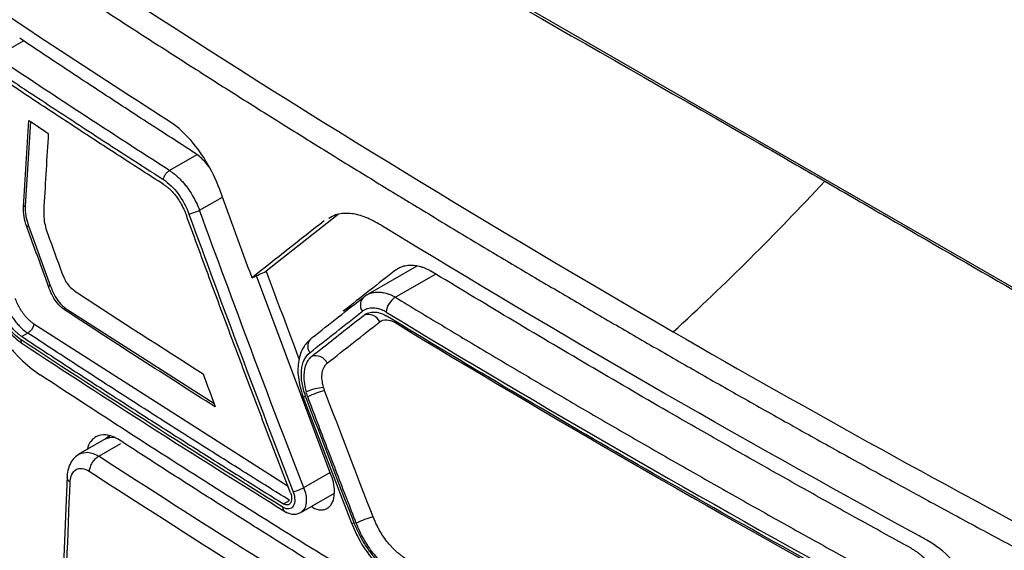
# Model space of a CAD drawing. Header units: millimetres. Extents: x -0.39 to 0.76, y -0.29 to 0.59.
# Tile 121 of 137: x 0.5582 to 0.5888, y 0.4 to 0.4165. Entities that reach past the tile are written whole.
import ezdxf

# ---------------------------------------------------------------- set-up
doc = ezdxf.new("R2010")
doc.units = ezdxf.units.MM

msp = doc.modelspace()

# ---------------------------------------------------------------- linework, layer by layer
at = {"color": 7, "linetype": 'Continuous', "lineweight": 25}
for p, q in [((0.562252, 0.423674), (0.603063, 0.400115)), ((0.558494, 0.413368), (0.558334, 0.410737)), ((0.558334, 0.410737), (0.558282, 0.410707)), ((0.568074, 0.410467), (0.565835, 0.408702)), ((0.558435, 0.410118), (0.558384, 0.410089)), ((0.558435, 0.410118), (0.559112, 0.408263)), ((0.570526, 0.408867), (0.569005, 0.407988)), ((0.567857, 0.402348), (0.565527, 0.408563)), ((0.559112, 0.408263), (0.559059, 0.408233)), ((0.559693, 0.40748), (0.559636, 0.407447)), ((0.559693, 0.40748), (0.564207, 0.404595)), ((0.558411, 0.40678), (0.558224, 0.406671)), ((0.566977, 0.404804), (0.568488, 0.400864)), ((0.560915, 0.403595), (0.56089, 0.403518)), ((0.560828, 0.403482), (0.559982, 0.402994)), ((0.560987, 0.403574), (0.560828, 0.403482)), ((0.559638, 0.40232), (0.559436, 0.397273)), ((0.566913, 0.401193), (0.567957, 0.401796)), ((0.566374, 0.401461), (0.56656, 0.40157))]:
    msp.add_line(p, q, dxfattribs=at)
at = {"color": 9, "linetype": 'Continuous', "lineweight": 25}
for p, q in [((0.557418, 0.41538), (0.558281, 0.415878)), ((0.563671, 0.412331), (0.562822, 0.411841)), ((0.563758, 0.410601), (0.56447, 0.411013)), ((0.57111, 0.408617), (0.569855, 0.407893)), ((0.568509, 0.407618), (0.568229, 0.407456)), ((0.5586, 0.407066), (0.566513, 0.402008)), ((0.569831, 0.407166), (0.569832, 0.407114)), ((0.560624, 0.402941), (0.561312, 0.403339)), ((0.567825, 0.402436), (0.566999, 0.401959)), ((0.567237, 0.401374), (0.567958, 0.40179))]:
    msp.add_line(p, q, dxfattribs=at)
at = {"color": 9, "linetype": 'Continuous', "lineweight": 25, "flags": 128}
for points in [[(0.560828, 0.403482), (0.560962, 0.403531), (0.561099, 0.403539)], [(0.568488, 0.400869), (0.568489, 0.400863), (0.568502, 0.400859), (0.56853, 0.400862), (0.568571, 0.40087)]]:
    msp.add_lwpolyline(points, dxfattribs=at)
at = {"color": 7, "linetype": 'Continuous', "lineweight": 25}
for centre, radius, start, end in [((0.569099, 0.407655), 0.0003359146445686, 126.222538, 216.053361), ((0.570171, 0.407373), 0.0006079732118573, 121.320664, 174.432607), ((0.569004, 0.406956), 0.0004034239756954, 25.44476, 107.529197), ((0.567462, 0.406366), 0.0003368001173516, 126.086185, 215.88037), ((0.567369, 0.405668), 0.0004033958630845, 25.492524, 107.743816), ((0.567752, 0.403473), 0.0016184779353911, 94.717597, 114.64388), ((0.56849, 0.401855), 0.0032419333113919, 104.99176, 114.827934), ((0.569961, 0.39809), 0.0030702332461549, 105.110509, 115.493798)]:
    msp.add_arc(centre, radius, start, end, dxfattribs=at)
at = {"color": 9, "linetype": 'Continuous', "lineweight": 25}
msp.add_arc((0.567017, 0.404866), 7.06164433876e-05, 235.796765, 307.456509, dxfattribs=at)
at = {"color": 7, "linetype": 'Continuous', "lineweight": 25}
for points, knots in [([(0.5618797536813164, 0.4240577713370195), (0.5618801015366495, 0.4240569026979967), (0.5619216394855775, 0.4239531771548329), (0.5620657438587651, 0.4237800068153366), (0.5625024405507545, 0.4234323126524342), (0.5640982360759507, 0.4225837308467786), (0.5703633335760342, 0.4188404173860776), (0.5770647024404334, 0.4150636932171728), (0.5825421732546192, 0.4118977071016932), (0.5832211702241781, 0.4115052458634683)], [0, 0, 0, 0, 9.28914746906e-05, 0.0110923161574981, 0.0217597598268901, 0.0638118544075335, 0.2320196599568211, 0.9047997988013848, 1, 1, 1, 1]), ([(0.5580719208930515, 0.4195081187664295), (0.5582027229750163, 0.4194176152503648), (0.5595174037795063, 0.4185465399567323), (0.5660961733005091, 0.4141947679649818), (0.5728667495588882, 0.4100970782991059), (0.5785023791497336, 0.4068160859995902)], [14.439103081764, 14.439103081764, 14.439103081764, 14.439103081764, 14.561600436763, 15.66407663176, 20.562681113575, 20.562681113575, 20.562681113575, 20.562681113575]), ([(0.557359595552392, 0.4190940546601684), (0.5577966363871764, 0.4188028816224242), (0.5586706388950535, 0.4182205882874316), (0.5599908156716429, 0.4173518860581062), (0.561317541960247, 0.4164867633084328), (0.5626514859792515, 0.4156255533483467), (0.5639924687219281, 0.414768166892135), (0.5653405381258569, 0.4139146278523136), (0.5666956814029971, 0.4130649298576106), (0.5680579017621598, 0.4122190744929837), (0.5694271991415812, 0.4113770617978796), (0.5708035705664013, 0.4105388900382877), (0.5721870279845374, 0.409704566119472), (0.57357752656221, 0.4088740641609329), (0.5749752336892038, 0.4080474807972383), (0.5763795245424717, 0.4072244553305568), (0.5773215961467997, 0.4066790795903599), (0.5777926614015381, 0.4064063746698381)], [0, 0, 0, 0, 0.0667036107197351, 0.1333951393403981, 0.2000761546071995, 0.2667482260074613, 0.3334129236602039, 0.4000718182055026, 0.4667264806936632, 0.5333784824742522, 0.6000293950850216, 0.6666807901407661, 0.733334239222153, 0.7999913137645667, 0.8666535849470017, 0.9333226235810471, 1, 1, 1, 1]), ([(0.5628036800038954, 0.4133821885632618), (0.562798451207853, 0.4133855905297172), (0.5627932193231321, 0.4133889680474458), (0.560212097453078, 0.415042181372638), (0.5576758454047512, 0.4167126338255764), (0.5551802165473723, 0.4184030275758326)], [0.0479783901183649, 0.0479783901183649, 0.0479783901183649, 0.0479783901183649, 0.0587503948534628, 0.0587503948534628, 5.359271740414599, 5.359271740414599, 5.359271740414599, 5.359271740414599]), ([(0.5635629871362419, 0.4124167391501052), (0.5631084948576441, 0.4127095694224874), (0.5621995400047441, 0.4132952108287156), (0.5608457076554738, 0.4141785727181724), (0.5594983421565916, 0.4150651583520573), (0.5586065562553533, 0.4156594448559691), (0.5581606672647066, 0.4159565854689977)], [0, 0, 0, 0, 0.250018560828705, 0.5000207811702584, 0.7500126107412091, 1, 1, 1, 1]), ([(0.5572281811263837, 0.4150974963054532), (0.5576100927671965, 0.4148431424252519), (0.5585026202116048, 0.4142487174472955), (0.5599395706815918, 0.4133030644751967), (0.5613605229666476, 0.4123772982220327), (0.5622704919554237, 0.4117917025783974), (0.5626355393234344, 0.4115567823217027)], [0, 0, 0, 0, 0.2139486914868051, 0.4999980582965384, 0.7994169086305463, 1, 1, 1, 1]), ([(0.5626359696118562, 0.4114078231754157), (0.5621813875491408, 0.411700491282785), (0.561272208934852, 0.412285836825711), (0.5599179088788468, 0.4131687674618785), (0.5585698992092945, 0.4140549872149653), (0.557677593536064, 0.4146490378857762), (0.5572314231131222, 0.4149460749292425)], [0, 0, 0, 0, 0.2499821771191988, 0.4999723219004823, 0.7499763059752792, 1, 1, 1, 1]), ([(0.5643852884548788, 0.4112444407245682), (0.564271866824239, 0.4115557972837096), (0.5641268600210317, 0.4118558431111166), (0.5636370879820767, 0.4126635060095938), (0.5632306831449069, 0.4131043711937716), (0.5628036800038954, 0.4133821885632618)], [5.359271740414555, 5.359271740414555, 5.359271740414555, 5.359271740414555, 5.817670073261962, 5.817670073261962, 6.697352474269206, 6.697352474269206, 6.697352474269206, 6.697352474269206]), ([(0.5535573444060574, 0.4124820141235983), (0.5534467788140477, 0.4104878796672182), (0.553317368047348, 0.4081538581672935), (0.5531788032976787, 0.4054749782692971), (0.553122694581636, 0.4044546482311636), (0.553072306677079, 0.4032010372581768), (0.553629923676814, 0.4015809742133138), (0.5542278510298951, 0.3998167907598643), (0.5550987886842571, 0.3972634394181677), (0.5565978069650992, 0.3928884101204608), (0.5582743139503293, 0.3879767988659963), (0.5597316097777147, 0.3838656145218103), (0.5603770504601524, 0.3818879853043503), (0.5608410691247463, 0.3807537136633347), (0.5613264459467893, 0.3799725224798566), (0.5620394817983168, 0.3790909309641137), (0.5630515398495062, 0.3783898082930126), (0.5642253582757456, 0.377749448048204), (0.5654104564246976, 0.3770553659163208), (0.5674396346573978, 0.3758878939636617), (0.5712898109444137, 0.3736621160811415), (0.5782470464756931, 0.3696467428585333), (0.584837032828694, 0.3658466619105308), (0.5894359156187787, 0.3631854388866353), (0.590746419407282, 0.3624332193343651), (0.5914032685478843, 0.362044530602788), (0.5920409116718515, 0.3618863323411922), (0.5925009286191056, 0.3618653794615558), (0.5927121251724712, 0.3619577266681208), (0.592754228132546, 0.3619761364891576)], [0, 0, 0, 0, 0.0880664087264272, 0.1030767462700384, 0.1182538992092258, 0.1334634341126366, 0.1572321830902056, 0.180971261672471, 0.2044249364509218, 0.2589412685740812, 0.3558069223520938, 0.4006739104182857, 0.4235076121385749, 0.4348973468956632, 0.4462098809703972, 0.4575100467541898, 0.4779360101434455, 0.4986683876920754, 0.5194007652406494, 0.5401331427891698, 0.6052920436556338, 0.7216472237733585, 0.9056079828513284, 0.9515981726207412, 0.9630957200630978, 0.9745527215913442, 0.9858862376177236, 0.9971863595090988, 0.9999999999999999, 0.9999999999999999, 0.9999999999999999, 0.9999999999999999]), ([(0.5640524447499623, 0.4119626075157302), (0.5639908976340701, 0.412037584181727), (0.5638378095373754, 0.4122240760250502), (0.5636658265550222, 0.4123446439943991), (0.563562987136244, 0.4124167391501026)], [0, 0, 0, 0, 0.4020372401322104, 1, 1, 1, 1]), ([(0.5626355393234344, 0.4115567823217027), (0.5626369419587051, 0.4115693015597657), (0.5626398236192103, 0.4115950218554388), (0.5626513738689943, 0.4116299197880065), (0.5626680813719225, 0.4116729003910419), (0.5626985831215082, 0.411729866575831), (0.5627533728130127, 0.4117974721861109), (0.5627998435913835, 0.411826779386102), (0.5628222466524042, 0.4118409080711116)], [0, 0, 0, 0, 0.1173700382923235, 0.2411322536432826, 0.3175432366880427, 0.5007283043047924, 0.7593065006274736, 0.9999999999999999, 0.9999999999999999, 0.9999999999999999, 0.9999999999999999]), ([(0.5628222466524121, 0.4118409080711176), (0.562851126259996, 0.4118218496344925), (0.562909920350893, 0.4117830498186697), (0.5629985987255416, 0.411713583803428), (0.5630888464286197, 0.4116341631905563), (0.5631798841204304, 0.4115436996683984), (0.5632708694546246, 0.4114422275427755), (0.5633596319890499, 0.4113311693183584), (0.5634519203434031, 0.4112016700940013), (0.5635513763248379, 0.4110425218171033), (0.5636607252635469, 0.4108394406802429), (0.5637236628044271, 0.4106847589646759), (0.5637576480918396, 0.4106012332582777)], [0, 0, 0, 0, 0.0764638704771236, 0.1556677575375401, 0.2376129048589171, 0.3223004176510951, 0.4097312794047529, 0.4999063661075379, 0.5891879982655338, 0.7023075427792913, 0.8392507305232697, 1, 1, 1, 1]), ([(0.5626355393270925, 0.4115567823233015), (0.5627961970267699, 0.4114538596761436), (0.5629551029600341, 0.4112999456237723), (0.5632286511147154, 0.4109303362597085), (0.5633454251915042, 0.4107120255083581), (0.563427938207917, 0.4104860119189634)], [0, 0, 0, 0, 0.5, 0.5, 1, 1, 1, 1]), ([(0.562635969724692, 0.4114078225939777), (0.5626626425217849, 0.4113898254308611), (0.5627171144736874, 0.4113530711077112), (0.5627990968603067, 0.4112852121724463), (0.5628823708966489, 0.4112061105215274), (0.5629657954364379, 0.4111145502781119), (0.5630515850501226, 0.4110065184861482), (0.5631460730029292, 0.4108675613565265), (0.5632534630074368, 0.4106802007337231), (0.5633145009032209, 0.4105291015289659), (0.5633484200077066, 0.4104451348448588)], [0, 0, 0, 0, 0.0922167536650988, 0.1883277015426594, 0.2883356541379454, 0.3922430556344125, 0.500052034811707, 0.6248629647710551, 0.7915342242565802, 1, 1, 1, 1]), ([(0.583221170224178, 0.4115052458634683), (0.5838739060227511, 0.4111285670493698), (0.5871375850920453, 0.4092451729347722), (0.5917847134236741, 0.4065610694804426), (0.5966766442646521, 0.4037343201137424), (0.5995396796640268, 0.4020765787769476), (0.6013970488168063, 0.4010052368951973), (0.6024634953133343, 0.4003817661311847), (0.6029489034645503, 0.4001081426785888), (0.6030564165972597, 0.4000475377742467)], [0, 0, 0, 0, 0.0987189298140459, 0.493594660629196, 0.7028547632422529, 0.8386154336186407, 0.9266646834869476, 0.9837569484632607, 0.9999999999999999, 0.9999999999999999, 0.9999999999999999, 0.9999999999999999]), ([(0.5583837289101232, 0.4100887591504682), (0.5583454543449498, 0.410194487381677), (0.5583169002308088, 0.410301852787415), (0.5582824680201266, 0.4105122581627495), (0.5582768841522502, 0.4106123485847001), (0.5582822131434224, 0.4107073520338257)], [0, 0, 0, 0, 0.5, 0.5, 1, 1, 1, 1]), ([(0.5583339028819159, 0.4107371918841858), (0.5583306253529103, 0.4106831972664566), (0.5583309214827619, 0.4106267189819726), (0.5583350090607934, 0.410568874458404), (0.5583388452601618, 0.4105145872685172), (0.5583460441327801, 0.4104587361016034), (0.5583564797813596, 0.4104024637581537), (0.558373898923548, 0.4103085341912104), (0.55840068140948, 0.4102120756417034), (0.5584349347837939, 0.4101183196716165)], [0, 0, 0, 0, 0.2846046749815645, 0.2846046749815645, 0.2846046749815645, 0.5516262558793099, 0.5516262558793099, 0.5516262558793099, 1, 1, 1, 1]), ([(0.5589169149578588, 0.4107320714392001), (0.5589092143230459, 0.4105962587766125), (0.5589023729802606, 0.4104582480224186), (0.5589282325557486, 0.4102391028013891), (0.5589424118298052, 0.4101638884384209), (0.5589831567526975, 0.4100105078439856), (0.5590083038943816, 0.4099343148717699), (0.5590358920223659, 0.409858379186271)], [0, 0, 0, 0, 0.5, 0.5, 0.75, 0.75, 1, 1, 1, 1]), ([(0.5665899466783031, 0.4018028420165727), (0.5663688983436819, 0.4023787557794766), (0.565927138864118, 0.4035297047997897), (0.5652723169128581, 0.4052582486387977), (0.5646240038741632, 0.4069867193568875), (0.563982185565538, 0.4087151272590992), (0.5635595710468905, 0.4098687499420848), (0.5633484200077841, 0.4104451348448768)], [0, 0, 0, 0, 0.2006047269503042, 0.4009034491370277, 0.6008997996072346, 0.8005974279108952, 1, 1, 1, 1]), ([(0.5634279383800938, 0.4104860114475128), (0.5634620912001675, 0.4104939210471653), (0.5635202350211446, 0.4105111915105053), (0.5636487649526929, 0.4105561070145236), (0.563714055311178, 0.4105819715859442), (0.5637576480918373, 0.4106012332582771)], [0, 0, 0, 0, 0.5, 0.5, 1, 1, 1, 1]), ([(0.5692742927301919, 0.4102162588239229), (0.5691232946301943, 0.410293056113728), (0.5688223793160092, 0.4104461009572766), (0.5683864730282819, 0.4105199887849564), (0.5680288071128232, 0.4104972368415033), (0.5678492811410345, 0.4103889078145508), (0.5677819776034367, 0.4103482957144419)], [0, 0, 0, 0, 0.279575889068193, 0.5571504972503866, 0.833977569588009, 1, 1, 1, 1]), ([(0.5863977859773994, 0.4003310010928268), (0.5863157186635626, 0.4003782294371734), (0.5862330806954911, 0.4004207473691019), (0.5804470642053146, 0.4035765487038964), (0.5748962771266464, 0.4067809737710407), (0.5694297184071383, 0.4101211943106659), (0.5693520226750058, 0.41017123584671), (0.5692742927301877, 0.4102162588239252)], [7.409073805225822, 7.409073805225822, 7.409073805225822, 7.409073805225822, 7.751773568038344, 7.751773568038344, 31.50038256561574, 31.50038256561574, 31.84308809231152, 31.84308809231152, 31.84308809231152, 31.84308809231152]), ([(0.556111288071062, 0.4099912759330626), (0.5560490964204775, 0.4081749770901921), (0.5559791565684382, 0.4061323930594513), (0.5558029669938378, 0.4038388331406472), (0.5560372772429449, 0.402883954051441), (0.556382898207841, 0.4018744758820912), (0.5568454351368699, 0.4003866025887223), (0.5576711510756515, 0.3978113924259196), (0.5592106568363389, 0.393021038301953), (0.5606503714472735, 0.3885261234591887), (0.5618502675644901, 0.3849835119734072), (0.5622159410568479, 0.3837103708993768), (0.5627237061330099, 0.3827622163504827), (0.5632672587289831, 0.38202686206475), (0.5640044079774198, 0.3814658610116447), (0.5648327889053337, 0.380979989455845), (0.5660502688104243, 0.3802143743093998), (0.5681717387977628, 0.3789168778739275), (0.5721553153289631, 0.3765003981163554), (0.5785384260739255, 0.3727588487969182), (0.585375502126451, 0.3688687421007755), (0.5902802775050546, 0.3662872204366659), (0.5922585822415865, 0.3651781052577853), (0.5928430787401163, 0.365027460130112), (0.5933770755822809, 0.3650632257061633), (0.5939817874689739, 0.3653715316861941), (0.5944596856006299, 0.3661589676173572), (0.5966491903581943, 0.3689314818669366), (0.5989614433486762, 0.3720872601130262), (0.6011238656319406, 0.3749147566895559), (0.6015330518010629, 0.3754497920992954)], [0, 0, 0, 0, 0.0692182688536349, 0.0778418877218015, 0.0893050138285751, 0.1009644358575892, 0.1126135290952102, 0.1400718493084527, 0.189104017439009, 0.276661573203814, 0.2939657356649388, 0.3112222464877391, 0.3197427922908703, 0.3282221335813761, 0.3411624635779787, 0.3543314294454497, 0.3675000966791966, 0.3985394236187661, 0.4539635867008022, 0.5529287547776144, 0.6913415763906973, 0.7605566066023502, 0.7691931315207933, 0.777727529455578, 0.7862148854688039, 0.7947048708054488, 0.8119563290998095, 0.8292605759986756, 0.9676916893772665, 1, 1, 1, 1]), ([(0.569865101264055, 0.4087438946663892), (0.5698870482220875, 0.4087598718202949), (0.5699311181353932, 0.4087919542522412), (0.5700034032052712, 0.4088289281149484), (0.5700797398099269, 0.4088581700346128), (0.5701599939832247, 0.408878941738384), (0.5702434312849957, 0.4088915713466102), (0.5703294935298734, 0.4088960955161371), (0.5704175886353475, 0.4088926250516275), (0.570507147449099, 0.4088812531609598), (0.5705976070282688, 0.4088620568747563), (0.5706884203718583, 0.4088351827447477), (0.5707790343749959, 0.4088005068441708), (0.5708689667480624, 0.4087588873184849), (0.5709284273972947, 0.4087244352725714), (0.5709579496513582, 0.4087073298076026)], [0, 0, 0, 0, 0.0765683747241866, 0.1537507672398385, 0.2314498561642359, 0.3095278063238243, 0.3878183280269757, 0.4661372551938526, 0.5442919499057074, 0.622089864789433, 0.6993465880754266, 0.7758936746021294, 0.8515865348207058, 0.9263126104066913, 0.9999999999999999, 0.9999999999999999, 0.9999999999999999, 0.9999999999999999]), ([(0.5594765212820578, 0.4086506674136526), (0.5595041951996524, 0.4085751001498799), (0.5595344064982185, 0.4085009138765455), (0.5596091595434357, 0.4083603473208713), (0.5596546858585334, 0.408293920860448), (0.5597536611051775, 0.4081863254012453), (0.5598071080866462, 0.4081418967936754), (0.5599131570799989, 0.4080621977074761), (0.5599666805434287, 0.4080266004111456), (0.5600202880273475, 0.4079916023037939)], [0, 0, 0, 0, 0.2500000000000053, 0.2500000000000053, 0.5000000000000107, 0.5000000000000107, 0.750000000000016, 0.750000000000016, 1, 1, 1, 1]), ([(0.5658347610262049, 0.4087015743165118), (0.5661679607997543, 0.4078031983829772), (0.5665072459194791, 0.4068884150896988), (0.566852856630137, 0.4059765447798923), (0.566859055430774, 0.4059601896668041)], [0, 0, 0, 0, 0.9820642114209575, 0.9999999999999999, 0.9999999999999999, 0.9999999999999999, 0.9999999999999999]), ([(0.5698651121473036, 0.4087439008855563), (0.5695917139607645, 0.4085289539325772), (0.5690441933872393, 0.4080984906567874), (0.5685007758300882, 0.407670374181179), (0.5682287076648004, 0.4074560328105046)], [0, 0, 0, 0, 0.4993386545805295, 0.9999999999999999, 0.9999999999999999, 0.9999999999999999, 0.9999999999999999]), ([(0.5859056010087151, 0.4000781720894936), (0.5853955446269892, 0.4003588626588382), (0.5843754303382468, 0.4009202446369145), (0.5828546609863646, 0.4017680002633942), (0.5813407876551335, 0.4026199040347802), (0.5798345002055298, 0.4034763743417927), (0.5780025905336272, 0.4045284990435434), (0.5758526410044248, 0.4057805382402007), (0.5733916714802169, 0.4072363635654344), (0.5717691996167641, 0.4082170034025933), (0.5709579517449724, 0.4087073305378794)], [0, 0, 0, 0, 0.0999943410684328, 0.1999889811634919, 0.2999864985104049, 0.3999894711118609, 0.5000004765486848, 0.666670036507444, 0.8333325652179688, 1, 1, 1, 1]), ([(0.5596355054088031, 0.4074474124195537), (0.5595760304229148, 0.4074862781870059), (0.5595171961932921, 0.4075290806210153), (0.5594021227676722, 0.4076308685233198), (0.5593455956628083, 0.4076910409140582), (0.5592447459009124, 0.4078278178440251), (0.5591993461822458, 0.4079060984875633), (0.5591226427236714, 0.4080662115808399), (0.5590898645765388, 0.4081489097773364), (0.559059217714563, 0.4082326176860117)], [0, 0, 0, 0, 0.25, 0.25, 0.5, 0.5, 0.75, 0.75, 1, 1, 1, 1]), ([(0.5591122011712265, 0.4082632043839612), (0.5591553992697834, 0.408144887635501), (0.55920423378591, 0.408025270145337), (0.5592662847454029, 0.4079164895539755), (0.55931383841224, 0.4078331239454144), (0.5593707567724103, 0.4077557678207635), (0.5594312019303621, 0.4076917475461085), (0.5595137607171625, 0.4076043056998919), (0.5596037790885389, 0.4075370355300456), (0.559692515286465, 0.4074803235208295)], [0, 0, 0, 0, 0.354997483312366, 0.354997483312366, 0.354997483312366, 0.6278645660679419, 0.6278645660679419, 0.6278645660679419, 1, 1, 1, 1]), ([(0.567263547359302, 0.4066377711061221), (0.5675356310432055, 0.4068521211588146), (0.5680790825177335, 0.4072802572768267), (0.5686266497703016, 0.4077107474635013), (0.5689000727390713, 0.4079257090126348)], [0, 0, 0, 0, 0.5006586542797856, 1, 1, 1, 1]), ([(0.5689000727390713, 0.4079257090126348), (0.5689187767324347, 0.4079393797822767), (0.5689562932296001, 0.4079668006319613), (0.5690179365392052, 0.4079984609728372), (0.5690830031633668, 0.4080235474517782), (0.5691513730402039, 0.4080414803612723), (0.569222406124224, 0.4080525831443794), (0.569295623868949, 0.4080569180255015), (0.5693705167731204, 0.4080546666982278), (0.5694466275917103, 0.4080457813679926), (0.5695234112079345, 0.4080309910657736), (0.5695752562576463, 0.4080156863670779), (0.5696010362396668, 0.408008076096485)], [0, 0, 0, 0, 0.099631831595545, 0.1998416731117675, 0.3004992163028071, 0.4014254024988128, 0.5024081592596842, 0.6032158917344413, 0.7036091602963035, 0.8033509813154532, 0.9022161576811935, 1, 1, 1, 1]), ([(0.5698545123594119, 0.4078926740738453), (0.5703408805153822, 0.4075981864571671), (0.5713135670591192, 0.4070092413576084), (0.5727823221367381, 0.4061312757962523), (0.574258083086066, 0.4052573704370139), (0.5757415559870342, 0.4043879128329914), (0.5772325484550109, 0.4035227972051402), (0.5787311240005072, 0.4026620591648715), (0.5802372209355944, 0.4018056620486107), (0.5817510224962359, 0.4009537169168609), (0.583271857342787, 0.4001058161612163), (0.5842920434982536, 0.3995442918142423), (0.5848021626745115, 0.3992635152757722)], [0, 0, 0, 0, 0.1000153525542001, 0.2000204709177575, 0.3000179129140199, 0.4000102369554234, 0.5000000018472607, 0.5999897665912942, 0.6999820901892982, 0.7999795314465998, 0.8999846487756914, 1, 1, 1, 1]), ([(0.5573716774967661, 0.4076437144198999), (0.5574226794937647, 0.4075192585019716), (0.5575248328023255, 0.4072699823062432), (0.5577414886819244, 0.4069311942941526), (0.5579822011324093, 0.4066464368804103), (0.5581553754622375, 0.4065175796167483), (0.5582374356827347, 0.4064565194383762)], [0, 0, 0, 0, 0.2550572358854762, 0.5108611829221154, 0.768217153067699, 1, 1, 1, 1]), ([(0.5582084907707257, 0.4065634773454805), (0.5580497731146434, 0.4066674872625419), (0.5578923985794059, 0.4068223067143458), (0.5576207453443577, 0.4071932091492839), (0.5575043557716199, 0.4074119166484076), (0.5574216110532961, 0.4076381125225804)], [0, 0, 0, 0, 0.5, 0.5, 1, 1, 1, 1]), ([(0.5582243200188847, 0.4066709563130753), (0.5581988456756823, 0.4066884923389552), (0.5581463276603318, 0.4067246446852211), (0.5580664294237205, 0.406791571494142), (0.5579837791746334, 0.4068708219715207), (0.5578995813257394, 0.4069640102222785), (0.5578026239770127, 0.4070874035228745), (0.5576992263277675, 0.4072445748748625), (0.5575963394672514, 0.4074353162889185), (0.5575432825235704, 0.4075698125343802), (0.5575167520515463, 0.4076370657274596)], [0, 0, 0, 0, 0.089122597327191, 0.1837355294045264, 0.2838401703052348, 0.389437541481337, 0.5005283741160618, 0.6669941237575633, 0.8334845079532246, 1, 1, 1, 1]), ([(0.5576905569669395, 0.4077373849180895), (0.5577287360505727, 0.4076371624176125), (0.5577976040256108, 0.4074886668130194), (0.5579073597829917, 0.4073039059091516), (0.5579971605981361, 0.4071745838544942), (0.5580936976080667, 0.4070560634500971), (0.5582300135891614, 0.4069135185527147), (0.5583381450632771, 0.4068268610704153), (0.5584107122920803, 0.4067802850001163)], [5.3513e-12, 5.3513e-12, 5.3513e-12, 5.3513e-12, 0.0002634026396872, 0.0003951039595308, 0.0005268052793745, 0.0006585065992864, 0.0007902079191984, 0.0010536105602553, 0.0010536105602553, 0.0010536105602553, 0.0010536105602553]), ([(0.5586000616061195, 0.4070660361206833), (0.5585761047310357, 0.4070828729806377), (0.5585286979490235, 0.4071161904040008), (0.5584593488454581, 0.407175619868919), (0.5583925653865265, 0.4072411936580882), (0.5583284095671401, 0.4073135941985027), (0.5582535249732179, 0.4074097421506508), (0.558171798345, 0.4075337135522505), (0.5580884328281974, 0.4076890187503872), (0.5580451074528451, 0.4077983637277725), (0.5580232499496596, 0.4078535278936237)], [0, 0, 0, 0, 0.1029147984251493, 0.2036517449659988, 0.3030825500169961, 0.4021134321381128, 0.5016615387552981, 0.6676304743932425, 0.8323207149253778, 1, 1, 1, 1]), ([(0.557097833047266, 0.4074633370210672), (0.557129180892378, 0.4074053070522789), (0.557190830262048, 0.4072911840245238), (0.557287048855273, 0.4071274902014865), (0.5573831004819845, 0.4069731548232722), (0.5574786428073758, 0.4068285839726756), (0.5575729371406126, 0.4066937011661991), (0.5576655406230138, 0.4065683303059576), (0.5577561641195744, 0.4064520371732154), (0.5578446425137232, 0.4063442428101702), (0.5579307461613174, 0.4062444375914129), (0.5580141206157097, 0.4061523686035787), (0.5580942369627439, 0.4060675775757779), (0.5581469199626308, 0.4060148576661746), (0.5581725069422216, 0.4059892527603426)], [0, 0, 0, 0, 0.1033718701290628, 0.2032934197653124, 0.2995918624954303, 0.3921299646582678, 0.4808047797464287, 0.5655733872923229, 0.6466229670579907, 0.7241928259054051, 0.7984401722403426, 0.8692759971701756, 0.9365102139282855, 1, 1, 1, 1]), ([(0.5672457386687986, 0.406052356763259), (0.5673730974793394, 0.4061527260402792), (0.5675006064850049, 0.4062531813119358), (0.5676282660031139, 0.4063537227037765), (0.567836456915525, 0.4065176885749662), (0.5680450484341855, 0.4066818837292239), (0.5682540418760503, 0.4068463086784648), (0.5684630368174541, 0.4070107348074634), (0.56867243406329, 0.4071753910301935), (0.5688822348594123, 0.4073402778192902)], [2e-16, 2e-16, 2e-16, 2e-16, 0.000800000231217, 0.000800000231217, 0.000800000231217, 0.0021046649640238, 0.0021046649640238, 0.0021046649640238, 0.0034093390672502, 0.0034093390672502, 0.0034093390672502, 0.0034093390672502]), ([(0.5695654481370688, 0.4074322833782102), (0.5695435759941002, 0.4074448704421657), (0.5694992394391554, 0.4074703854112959), (0.5694316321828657, 0.4075003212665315), (0.5693528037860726, 0.4075281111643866), (0.5692636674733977, 0.4075493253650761), (0.569166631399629, 0.4075591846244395), (0.5690730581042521, 0.4075557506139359), (0.5689837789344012, 0.4075380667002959), (0.5689001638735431, 0.4075076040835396), (0.5688510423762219, 0.4074736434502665), (0.5688269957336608, 0.4074570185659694)], [0, 0, 0, 0, 0.0808435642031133, 0.1638762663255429, 0.2496204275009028, 0.374061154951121, 0.4999759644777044, 0.6257294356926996, 0.7499753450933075, 0.8776044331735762, 1, 1, 1, 1]), ([(0.5688822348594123, 0.4073402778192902), (0.568926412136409, 0.4073749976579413), (0.5689756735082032, 0.4073983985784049), (0.5690816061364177, 0.4074287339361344), (0.5691381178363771, 0.4074363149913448), (0.569254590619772, 0.4074330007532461), (0.5693154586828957, 0.4074217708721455), (0.5694397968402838, 0.4073830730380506), (0.5695023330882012, 0.4073557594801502), (0.569565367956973, 0.4073174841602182)], [0, 0, 0, 0, 0.25, 0.25, 0.5, 0.5, 0.75, 0.75, 1, 1, 1, 1]), ([(0.584513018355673, 0.3986883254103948), (0.5819597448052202, 0.4000896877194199), (0.5769137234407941, 0.4029300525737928), (0.5719935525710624, 0.4058430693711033), (0.5695653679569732, 0.4073174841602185)], [0.3991170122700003, 0.3991170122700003, 0.3991170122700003, 0.3991170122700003, 1.5308929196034, 2.662999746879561, 2.662999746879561, 2.662999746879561, 2.662999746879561]), ([(0.5586000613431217, 0.4070660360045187), (0.5585987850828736, 0.4070534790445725), (0.5585961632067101, 0.4070276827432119), (0.5585843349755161, 0.4069930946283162), (0.5585675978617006, 0.406949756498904), (0.5585369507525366, 0.4068921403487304), (0.5584811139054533, 0.4068237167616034), (0.5584336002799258, 0.4067944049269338), (0.5584107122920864, 0.4067802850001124)], [0, 0, 0, 0, 0.1171867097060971, 0.2407416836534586, 0.3160757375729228, 0.500590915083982, 0.7594275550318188, 1, 1, 1, 1]), ([(0.5693680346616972, 0.4071289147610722), (0.5694281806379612, 0.4071761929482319), (0.5695023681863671, 0.4071937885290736), (0.5696623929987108, 0.4071886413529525), (0.5697483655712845, 0.4071641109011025), (0.5698316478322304, 0.4071135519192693)], [0, 0, 0, 0, 0.5, 0.5, 1, 1, 1, 1]), ([(0.5582243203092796, 0.4066709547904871), (0.5586711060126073, 0.4063780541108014), (0.5595645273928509, 0.4057923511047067), (0.5609133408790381, 0.4049184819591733), (0.5622681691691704, 0.4040482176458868), (0.5636298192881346, 0.4031819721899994), (0.5649974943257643, 0.4023193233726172), (0.5659149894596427, 0.4017474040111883), (0.5663736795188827, 0.401461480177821)], [0, 0, 0, 0, 0.1667948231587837, 0.3335336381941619, 0.5002200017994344, 0.6668574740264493, 0.8334496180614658, 1, 1, 1, 1]), ([(0.5665599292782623, 0.4015698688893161), (0.5661009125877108, 0.4018560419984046), (0.5651828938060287, 0.4024283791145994), (0.5638146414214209, 0.4032915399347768), (0.5624528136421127, 0.404158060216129), (0.5610982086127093, 0.4050283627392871), (0.5597500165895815, 0.4059020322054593), (0.5588571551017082, 0.4064875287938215), (0.5584107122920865, 0.4067802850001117)], [0, 0, 0, 0, 0.1666679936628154, 0.3333306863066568, 0.499991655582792, 0.6666544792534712, 0.8333227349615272, 1, 1, 1, 1]), ([(0.5785023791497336, 0.4068160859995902), (0.5827588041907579, 0.4043590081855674), (0.5897807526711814, 0.4004834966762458), (0.5970379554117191, 0.3967563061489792), (0.5998205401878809, 0.395354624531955)], [14.68822233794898, 14.68822233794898, 14.68822233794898, 14.68822233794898, 18.36524436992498, 20.621266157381, 20.621266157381, 20.621266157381, 20.621266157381]), ([(0.5582568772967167, 0.4064393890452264), (0.5595662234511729, 0.4055845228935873), (0.562269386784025, 0.4038196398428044), (0.5650359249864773, 0.4020878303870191), (0.566462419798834, 0.4011948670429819)], [0, 0, 0, 0, 0.4843755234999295, 1, 1, 1, 1]), ([(0.5672069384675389, 0.4065936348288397), (0.5671282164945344, 0.4065107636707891), (0.5669611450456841, 0.4063348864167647), (0.5668245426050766, 0.4059255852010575), (0.566802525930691, 0.4053919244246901), (0.5669175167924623, 0.405005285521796), (0.5669773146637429, 0.4048042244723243)], [0, 0, 0, 0, 0.2119845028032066, 0.4498941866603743, 0.7139324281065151, 1, 1, 1, 1]), ([(0.5777926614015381, 0.4064063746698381), (0.578266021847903, 0.4061338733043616), (0.5792126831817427, 0.4055889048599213), (0.5806413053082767, 0.4047765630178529), (0.582076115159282, 0.4039680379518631), (0.5835177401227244, 0.4031636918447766), (0.584966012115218, 0.4023634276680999), (0.5864209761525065, 0.4015672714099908), (0.5878826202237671, 0.4007752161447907), (0.5893509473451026, 0.3999872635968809), (0.5908259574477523, 0.3992034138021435), (0.5923076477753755, 0.3984236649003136), (0.5937960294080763, 0.397648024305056), (0.59529106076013, 0.3968764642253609), (0.5967928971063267, 0.3961090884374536), (0.5983009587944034, 0.3953455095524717), (0.5993118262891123, 0.3948400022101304), (0.59981730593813, 0.3945872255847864)], [0, 0, 0, 0, 0.0666775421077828, 0.1333466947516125, 0.2000090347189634, 0.2666661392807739, 0.3333195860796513, 0.3999709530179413, 0.4666218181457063, 0.5332737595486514, 0.5999283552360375, 0.666587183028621, 0.7332518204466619, 0.7999238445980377, 0.8666048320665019, 0.9332963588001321, 1, 1, 1, 1]), ([(0.5670600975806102, 0.4048103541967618), (0.5670075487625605, 0.4049490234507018), (0.5669720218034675, 0.4050871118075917), (0.5669282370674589, 0.4053621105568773), (0.5669226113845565, 0.4054938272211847), (0.5669453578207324, 0.4057379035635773), (0.5669739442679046, 0.4058470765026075), (0.5670611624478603, 0.4060347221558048), (0.5671178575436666, 0.406112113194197), (0.5671890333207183, 0.4061681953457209)], [0, 0, 0, 0, 0.25, 0.25, 0.5, 0.5, 0.75, 0.75, 1, 1, 1, 1]), ([(0.5672457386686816, 0.4060523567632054), (0.5672153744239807, 0.4060284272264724), (0.5671609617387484, 0.4059728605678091), (0.5670956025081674, 0.405868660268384), (0.567021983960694, 0.4056881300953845), (0.5669962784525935, 0.405479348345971), (0.5670167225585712, 0.4052018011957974), (0.5670428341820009, 0.4050617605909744), (0.567076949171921, 0.404944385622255)], [0, 0, 0, 0, 0.2104685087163, 0.4209370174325, 0.6314055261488, 1.15757679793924, 1.2628110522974, 1.6837480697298, 1.6837480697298, 1.6837480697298, 1.6837480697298]), ([(0.5676187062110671, 0.4050863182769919), (0.5675955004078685, 0.4051661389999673), (0.5675807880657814, 0.4052441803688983), (0.5675661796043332, 0.4053971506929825), (0.567567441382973, 0.4054704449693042), (0.5675980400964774, 0.4056696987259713), (0.5676526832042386, 0.4057786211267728), (0.567732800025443, 0.4058417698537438)], [0, 0, 0, 0, 0.2500000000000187, 0.2500000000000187, 0.5000000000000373, 0.5000000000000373, 1, 1, 1, 1]), ([(0.5994084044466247, 0.3820333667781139), (0.5988945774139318, 0.3822943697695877), (0.5978669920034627, 0.3828163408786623), (0.5963337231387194, 0.3836044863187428), (0.594806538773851, 0.3843963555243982), (0.593286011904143, 0.3851923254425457), (0.5917719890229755, 0.3859922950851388), (0.5902645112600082, 0.3867962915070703), (0.5887635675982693, 0.3876043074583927), (0.5872691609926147, 0.3884163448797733), (0.5857812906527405, 0.3892324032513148), (0.5842999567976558, 0.3900524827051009), (0.5828251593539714, 0.3908765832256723), (0.5813568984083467, 0.3917047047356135), (0.5798951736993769, 0.3925368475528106), (0.5779550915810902, 0.3936516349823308), (0.5755470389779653, 0.3950547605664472), (0.5726849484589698, 0.3967537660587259), (0.5698507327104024, 0.3984679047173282), (0.5670442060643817, 0.4001970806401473), (0.5642660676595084, 0.4019416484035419), (0.5615137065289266, 0.4037002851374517), (0.5597027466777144, 0.4048852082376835), (0.5587971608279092, 0.4054777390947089)], [0, 0, 0, 0, 0.0357252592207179, 0.0714457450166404, 0.1071622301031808, 0.1428754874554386, 0.17858629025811, 0.2142954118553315, 0.2500036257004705, 0.2857117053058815, 0.3214204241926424, 0.3571305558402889, 0.3928428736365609, 0.4285581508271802, 0.4642771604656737, 0.5000006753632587, 0.5714408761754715, 0.6428668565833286, 0.7142848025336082, 0.7857009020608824, 0.85712134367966, 0.9285523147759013, 1, 1, 1, 1]), ([(0.5671264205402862, 0.4047963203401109), (0.56712167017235, 0.4048088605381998), (0.5671170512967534, 0.4048214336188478), (0.5671125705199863, 0.4048340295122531), (0.5671080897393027, 0.4048466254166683), (0.56710374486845, 0.4048592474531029), (0.5670995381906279, 0.4048718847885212), (0.5670915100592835, 0.4048960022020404), (0.567083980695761, 0.4049201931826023), (0.5670769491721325, 0.4049443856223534)], [0, 0, 0, 0, 4.04287495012e-05, 4.04287495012e-05, 4.04287495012e-05, 8.08574931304e-05, 8.08574931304e-05, 8.08574931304e-05, 0.0001580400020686, 0.0001580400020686, 0.0001580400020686, 0.0001580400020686]), ([(0.5686358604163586, 0.4008595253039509), (0.5685399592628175, 0.4011067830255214), (0.5684442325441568, 0.4013541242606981), (0.5683486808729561, 0.401601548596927), (0.5681433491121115, 0.4021332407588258), (0.5679388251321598, 0.4026653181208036), (0.5677351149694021, 0.4031977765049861), (0.5675314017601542, 0.4037302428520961), (0.5673285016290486, 0.404263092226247), (0.56712642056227, 0.4047963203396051)], [0, 0, 0, 0, 0.0008000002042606, 0.0008000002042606, 0.0008000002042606, 0.0025191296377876, 0.0025191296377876, 0.0025191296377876, 0.0042382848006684, 0.0042382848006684, 0.0042382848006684, 0.0042382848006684]), ([(0.5612529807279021, 0.4034528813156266), (0.5611832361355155, 0.4034927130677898), (0.5610465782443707, 0.4035707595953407), (0.5607926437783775, 0.4036297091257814), (0.5605169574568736, 0.4035744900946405), (0.5603263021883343, 0.4033761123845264), (0.5602717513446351, 0.403198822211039), (0.5602575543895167, 0.4031526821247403)], [0, 0, 0, 0, 0.1610180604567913, 0.3154995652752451, 0.6036529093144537, 0.8968499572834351, 0.9999999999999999, 0.9999999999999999, 0.9999999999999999, 0.9999999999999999]), ([(0.5628986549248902, 0.3843226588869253), (0.5608774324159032, 0.390444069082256), (0.5588901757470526, 0.3965814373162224), (0.5568586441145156, 0.4030070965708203), (0.5567632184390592, 0.4032753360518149), (0.5566887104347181, 0.403545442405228)], [8.027011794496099, 8.027011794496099, 8.027011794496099, 8.027011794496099, 27.62090957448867, 27.62090957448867, 28.47740786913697, 28.47740786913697, 28.47740786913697, 28.47740786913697]), ([(0.5707277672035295, 0.3974928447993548), (0.5702694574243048, 0.3977728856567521), (0.5693528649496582, 0.3983329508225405), (0.5679863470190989, 0.3991775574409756), (0.5666260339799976, 0.4000254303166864), (0.5652724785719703, 0.4008768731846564), (0.5639256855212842, 0.4017318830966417), (0.5625850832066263, 0.4025901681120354), (0.5616970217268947, 0.4031653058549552), (0.5612529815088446, 0.4034528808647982)], [0, 0, 0, 0, 0.1428679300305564, 0.2857274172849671, 0.4285813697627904, 0.571432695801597, 0.7142843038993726, 0.8571391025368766, 1, 1, 1, 1]), ([(0.5600211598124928, 0.4030161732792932), (0.5599655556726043, 0.4029779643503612), (0.5598551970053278, 0.4029021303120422), (0.5597337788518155, 0.4027237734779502), (0.5596514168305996, 0.4025146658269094), (0.559636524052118, 0.4023564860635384), (0.5596292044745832, 0.4022787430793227)], [0, 0, 0, 0, 0.2572310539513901, 0.510531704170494, 0.7594336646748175, 1, 1, 1, 1]), ([(0.5606235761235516, 0.4029413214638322), (0.5605892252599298, 0.4029236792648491), (0.5605523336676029, 0.4028980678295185), (0.5604807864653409, 0.4028313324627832), (0.5604463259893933, 0.4027902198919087), (0.5603886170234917, 0.4027005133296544), (0.5603655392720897, 0.4026521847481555), (0.5603346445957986, 0.4025596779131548), (0.5603267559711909, 0.4025156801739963), (0.560325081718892, 0.4024773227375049)], [0, 0, 0, 0, 0.25, 0.25, 0.5, 0.5, 0.75, 0.75, 1, 1, 1, 1]), ([(0.559730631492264, 0.4021359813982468), (0.559738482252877, 0.4023211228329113), (0.5598069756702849, 0.4024659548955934), (0.5600269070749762, 0.4025923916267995), (0.5601765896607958, 0.4025736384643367), (0.5603250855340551, 0.4024773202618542)], [0, 0, 0, 0, 0.5, 0.5, 1, 1, 1, 1]), ([(0.5666715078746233, 0.4018387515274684), (0.5667039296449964, 0.4017544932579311), (0.5667217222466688, 0.401666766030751), (0.5667228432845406, 0.4015100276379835), (0.5667060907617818, 0.4014405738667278), (0.5666430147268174, 0.4013404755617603), (0.5665967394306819, 0.4013099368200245), (0.5664874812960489, 0.4012958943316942), (0.566424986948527, 0.4013124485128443), (0.566362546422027, 0.4013510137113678)], [0, 0, 0, 0, 0.25, 0.25, 0.5, 0.5, 0.75, 0.75, 1, 1, 1, 1]), ([(0.5666715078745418, 0.4018387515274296), (0.5667057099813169, 0.4018466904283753), (0.5667635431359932, 0.4018644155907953), (0.5668913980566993, 0.401911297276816), (0.5669559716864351, 0.4019384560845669), (0.5669990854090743, 0.4019588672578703)], [0, 0, 0, 0, 0.5, 0.5, 1, 1, 1, 1]), ([(0.5672373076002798, 0.4013742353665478), (0.567260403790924, 0.4013607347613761), (0.5673063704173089, 0.4013338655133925), (0.5673748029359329, 0.4013049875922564), (0.5674415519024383, 0.4012848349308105), (0.5675060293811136, 0.4012741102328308), (0.5675676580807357, 0.4012724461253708), (0.567625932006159, 0.4012796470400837), (0.5676804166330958, 0.4012953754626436), (0.567746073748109, 0.4013265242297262), (0.5678191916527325, 0.4013849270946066), (0.5678892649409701, 0.4014864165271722), (0.5679409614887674, 0.4016208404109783), (0.5679521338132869, 0.4017328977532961), (0.5679578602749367, 0.4017903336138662)], [0, 0, 0, 0, 0.0647178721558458, 0.1288031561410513, 0.1922581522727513, 0.2550852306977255, 0.317286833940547, 0.3788654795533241, 0.4398237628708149, 0.5001643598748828, 0.615231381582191, 0.7368855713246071, 0.8651386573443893, 1, 1, 1, 1]), ([(0.5666251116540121, 0.4016075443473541), (0.5666237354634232, 0.401591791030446), (0.5666209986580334, 0.4015604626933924), (0.5666090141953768, 0.401520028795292), (0.5665918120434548, 0.4014859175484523), (0.5665694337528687, 0.4014591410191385), (0.566542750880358, 0.4014400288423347), (0.5665125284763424, 0.4014288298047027), (0.5664796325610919, 0.4014254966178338), (0.5664449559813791, 0.4014300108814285), (0.5664093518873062, 0.401441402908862), (0.5663855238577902, 0.4014548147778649), (0.566373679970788, 0.4014614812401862)], [0, 0, 0, 0, 0.1052650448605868, 0.2093386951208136, 0.3122284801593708, 0.413942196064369, 0.5144879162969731, 0.6138740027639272, 0.7121091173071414, 0.8092022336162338, 0.9051626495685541, 0.9999999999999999, 0.9999999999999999, 0.9999999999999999, 0.9999999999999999]), ([(0.5664115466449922, 0.4012264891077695), (0.5664526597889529, 0.40120444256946), (0.5665359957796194, 0.4011597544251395), (0.5666686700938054, 0.4011351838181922), (0.5667979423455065, 0.4011417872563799), (0.5668724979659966, 0.4011751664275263), (0.5669097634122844, 0.4011918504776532)], [0, 0, 0, 0, 0.2434382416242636, 0.4934472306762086, 0.7468076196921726, 0.9999999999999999, 0.9999999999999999, 0.9999999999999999, 0.9999999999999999]), ([(0.5684876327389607, 0.40086439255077), (0.5685710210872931, 0.4006744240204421), (0.5687384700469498, 0.4002929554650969), (0.5690895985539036, 0.3997754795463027), (0.569495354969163, 0.3993278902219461), (0.5697919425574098, 0.3991226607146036), (0.5699409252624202, 0.3990195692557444)], [0, 0, 0, 0, 0.2472824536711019, 0.496558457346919, 0.747109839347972, 1, 1, 1, 1]), ([(0.5698589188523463, 0.399221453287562), (0.5698262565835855, 0.3992418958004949), (0.5697610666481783, 0.3992826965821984), (0.5696642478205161, 0.3993529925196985), (0.5695685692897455, 0.3994294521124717), (0.5694742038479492, 0.3995124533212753), (0.5693816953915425, 0.3996009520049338), (0.5692916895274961, 0.3996952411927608), (0.5692043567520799, 0.3997946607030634), (0.5691172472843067, 0.3999027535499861), (0.5689806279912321, 0.4000839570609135), (0.5688460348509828, 0.4002961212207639), (0.5686916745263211, 0.4005820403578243), (0.568618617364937, 0.4007560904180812), (0.5685708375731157, 0.4008699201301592)], [0, 0, 0, 0, 0.0628166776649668, 0.1253744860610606, 0.1879095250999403, 0.2506404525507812, 0.313472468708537, 0.3756183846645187, 0.4377723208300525, 0.5001016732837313, 0.5682600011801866, 0.7492433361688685, 0.8360037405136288, 1, 1, 1, 1]), ([(0.569867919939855, 0.39928266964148), (0.5697422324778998, 0.3993585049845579), (0.5696202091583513, 0.3994517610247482), (0.5693825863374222, 0.399668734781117), (0.5692671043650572, 0.3997945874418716), (0.5690546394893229, 0.4000657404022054), (0.5689559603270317, 0.400215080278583), (0.5687788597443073, 0.400528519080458), (0.5687012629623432, 0.4006908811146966), (0.5686358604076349, 0.4008595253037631)], [0, 0, 0, 0, 0.25, 0.25, 0.5, 0.5, 0.75, 0.75, 1, 1, 1, 1]), ([(0.570172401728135, 0.3997587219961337), (0.5701430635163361, 0.3997771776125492), (0.5700846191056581, 0.3998139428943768), (0.5699981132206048, 0.3998782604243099), (0.5699130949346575, 0.3999485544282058), (0.5698295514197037, 0.4000251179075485), (0.5697476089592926, 0.4001078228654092), (0.5696680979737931, 0.4001969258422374), (0.5695728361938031, 0.4003141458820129), (0.5694643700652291, 0.4004642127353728), (0.5693660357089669, 0.4006234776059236), (0.5692595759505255, 0.4008186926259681), (0.5692018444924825, 0.400955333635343), (0.5691601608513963, 0.4010539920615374)], [0, 0, 0, 0, 0.07181550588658, 0.1430630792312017, 0.2140984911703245, 0.2852347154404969, 0.356685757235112, 0.4285614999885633, 0.500197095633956, 0.6237996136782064, 0.7493713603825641, 0.8190394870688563, 1, 1, 1, 1]), ([(0.5880140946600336, 0.3985128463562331), (0.5879550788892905, 0.3986375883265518), (0.5875441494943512, 0.3994147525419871), (0.5869354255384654, 0.4000215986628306), (0.5863977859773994, 0.4003310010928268)], [31.84308809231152, 31.84308809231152, 31.84308809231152, 31.84308809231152, 32.26124606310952, 34.506341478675, 34.506341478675, 34.506341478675, 34.506341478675]), ([(0.5859055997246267, 0.4000781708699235), (0.5859365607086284, 0.4000603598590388), (0.5859989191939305, 0.4000244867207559), (0.5860919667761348, 0.399960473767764), (0.5861848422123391, 0.3998892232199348), (0.5862769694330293, 0.3998104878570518), (0.586367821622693, 0.3997250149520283), (0.5864568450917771, 0.3996332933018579), (0.5865434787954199, 0.3995358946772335), (0.5866271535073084, 0.3994333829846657), (0.5867072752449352, 0.3993263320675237), (0.5867832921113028, 0.3992153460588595), (0.586854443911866, 0.3991009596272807), (0.5869206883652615, 0.3989840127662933), (0.5869599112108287, 0.3989038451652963), (0.5869794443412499, 0.3988639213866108)], [0, 0, 0, 0, 0.0736859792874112, 0.1484108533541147, 0.2241027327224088, 0.3006490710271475, 0.3779052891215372, 0.4557029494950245, 0.5338576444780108, 0.612176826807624, 0.6904678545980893, 0.7685465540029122, 0.846246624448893, 0.9234302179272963, 1, 1, 1, 1])]:
    msp.add_open_spline(points, degree=3, knots=knots, dxfattribs=at)
for points in [[(0.5628222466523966, 0.4118409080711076), (0.5610009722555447, 0.4130103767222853), (0.5591995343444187, 0.4141899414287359), (0.5574179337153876, 0.4153796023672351)], [(0.5582822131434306, 0.410707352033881), (0.5583325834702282, 0.4116046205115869), (0.5583853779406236, 0.4125030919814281), (0.5584405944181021, 0.413402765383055)], [(0.5584405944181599, 0.4134027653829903), (0.5586436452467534, 0.4132677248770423), (0.558846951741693, 0.41313281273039), (0.5590505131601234, 0.4129980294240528)], [(0.5590505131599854, 0.4129980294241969), (0.5590042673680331, 0.4122418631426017), (0.5589597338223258, 0.4114865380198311), (0.5589169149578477, 0.4107320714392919)], [(0.5785023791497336, 0.4068160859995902), (0.5801082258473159, 0.4082903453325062), (0.5816826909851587, 0.4098549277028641), (0.5832211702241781, 0.4115052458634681)], [(0.5653924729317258, 0.4085029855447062), (0.5650543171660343, 0.4094156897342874), (0.5647185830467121, 0.4103295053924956), (0.5643852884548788, 0.4112444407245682)], [(0.5634279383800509, 0.4104860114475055), (0.5644847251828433, 0.4075924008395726), (0.5655660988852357, 0.4047100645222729), (0.5666715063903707, 0.4018387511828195)], [(0.5669990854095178, 0.4019588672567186), (0.5658943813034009, 0.4048285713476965), (0.5648137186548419, 0.4077092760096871), (0.5637576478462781, 0.4106012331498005)], [(0.559059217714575, 0.4082326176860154), (0.5588328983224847, 0.4088508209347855), (0.5586077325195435, 0.4094695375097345), (0.558383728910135, 0.4100887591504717)], [(0.5676405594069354, 0.410274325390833), (0.5668859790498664, 0.4096808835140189), (0.566136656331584, 0.4090904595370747), (0.5653924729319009, 0.4085029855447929)], [(0.5590358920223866, 0.4098583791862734), (0.559182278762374, 0.4094555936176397), (0.5593291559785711, 0.4090530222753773), (0.5594765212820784, 0.4086506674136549)], [(0.5653924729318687, 0.408502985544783), (0.5655639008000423, 0.4085893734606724), (0.5656955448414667, 0.4086352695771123), (0.5658347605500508, 0.4087015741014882)], [(0.5600202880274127, 0.4079916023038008), (0.561293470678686, 0.4071603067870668), (0.5625761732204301, 0.4063339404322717), (0.5638683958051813, 0.4055125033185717)], [(0.5642491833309, 0.4044804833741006), (0.5626976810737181, 0.4054624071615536), (0.5611597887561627, 0.4064513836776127), (0.5596355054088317, 0.4074474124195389)], [(0.5671890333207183, 0.4061681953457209), (0.5677322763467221, 0.4065962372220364), (0.5682782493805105, 0.4070258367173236), (0.5688269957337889, 0.4074570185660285)], [(0.5695654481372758, 0.4074322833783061), (0.5744265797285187, 0.404480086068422), (0.5794138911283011, 0.4016009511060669), (0.5845273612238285, 0.3987948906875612)], [(0.567732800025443, 0.4058417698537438), (0.5682751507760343, 0.4062692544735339), (0.5688202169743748, 0.4066982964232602), (0.5693680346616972, 0.4071289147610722)], [(0.5698316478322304, 0.4071135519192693), (0.5746838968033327, 0.4041678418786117), (0.579663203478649, 0.4012933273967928), (0.5847662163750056, 0.3984919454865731)], [(0.5582063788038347, 0.4065530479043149), (0.5582069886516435, 0.4065565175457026), (0.5582076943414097, 0.406559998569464), (0.5582084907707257, 0.4065634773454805)], [(0.5663625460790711, 0.401351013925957), (0.563602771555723, 0.403066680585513), (0.5608847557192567, 0.4048041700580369), (0.5582084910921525, 0.4065634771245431)], [(0.5581725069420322, 0.4059892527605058), (0.5583767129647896, 0.4057898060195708), (0.5585849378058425, 0.4056191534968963), (0.5587971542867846, 0.4054777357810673)], [(0.5638683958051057, 0.4055125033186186), (0.5639949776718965, 0.4051683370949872), (0.5641219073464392, 0.4048243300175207), (0.5642491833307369, 0.4044804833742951)], [(0.5676518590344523, 0.4049870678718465), (0.5676392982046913, 0.4050202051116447), (0.5676283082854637, 0.4050532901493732), (0.5676187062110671, 0.4050863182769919)], [(0.5691601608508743, 0.4010539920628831), (0.5686524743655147, 0.4023627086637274), (0.568149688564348, 0.4036737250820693), (0.5676518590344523, 0.4049870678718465)], [(0.5685708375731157, 0.4008699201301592), (0.5680623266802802, 0.4021810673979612), (0.5675587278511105, 0.4034945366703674), (0.5670600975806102, 0.4048103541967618)], [(0.570100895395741, 0.3969827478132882), (0.5668877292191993, 0.3989402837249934), (0.5637286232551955, 0.4009264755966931), (0.5606235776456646, 0.4029413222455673)], [(0.5603250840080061, 0.4024773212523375), (0.5634328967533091, 0.4004602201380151), (0.5665948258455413, 0.3984719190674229), (0.5698108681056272, 0.3965124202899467)], [(0.5595304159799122, 0.3971186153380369), (0.5595972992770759, 0.3987913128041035), (0.5596626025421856, 0.4004652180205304), (0.5597304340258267, 0.4021358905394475)], [(0.5679578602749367, 0.4017903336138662), (0.5679670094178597, 0.4019618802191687), (0.5679308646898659, 0.4021591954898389), (0.5678574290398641, 0.4023483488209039)], [(0.5665899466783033, 0.4018028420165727), (0.566615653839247, 0.4017366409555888), (0.5666283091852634, 0.4016675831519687), (0.5666251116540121, 0.4016075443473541)], [(0.5669990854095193, 0.4019588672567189), (0.5670564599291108, 0.4018183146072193), (0.5670858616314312, 0.4016716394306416), (0.5670812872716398, 0.4015442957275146)], [(0.5663610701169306, 0.4013401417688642), (0.5663614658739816, 0.4013437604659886), (0.5663619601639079, 0.4013473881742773), (0.5663625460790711, 0.401351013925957)]]:
    msp.add_open_spline(points, degree=3, dxfattribs=at)
at = {"color": 9, "linetype": 'Continuous', "lineweight": 25}
for points, knots in [([(0.5696010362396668, 0.408008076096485), (0.5696294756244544, 0.4079982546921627), (0.5696858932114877, 0.4079787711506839), (0.5697706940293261, 0.407940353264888), (0.569826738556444, 0.4079084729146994), (0.5698545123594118, 0.4078926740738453)], [0, 0, 0, 0, 0.3389514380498, 0.6724063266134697, 1, 1, 1, 1]), ([(0.5582573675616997, 0.406440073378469), (0.5582504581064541, 0.4064450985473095), (0.5582351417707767, 0.4064562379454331), (0.558213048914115, 0.4064908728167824), (0.5582090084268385, 0.4065285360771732), (0.5582063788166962, 0.4065530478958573)], [0, 0, 0, 0, 0.22299223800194, 0.4943116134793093, 1, 1, 1, 1]), ([(0.5600150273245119, 0.4030126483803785), (0.5601010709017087, 0.4030425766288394), (0.5602328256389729, 0.4030884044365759), (0.5604496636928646, 0.4030365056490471), (0.5605649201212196, 0.4029734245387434), (0.5606235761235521, 0.4029413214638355)], [0, 0, 0, 0, 0.480352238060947, 0.7355422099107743, 1, 1, 1, 1]), ([(0.5596364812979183, 0.4022894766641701), (0.5596392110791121, 0.4022617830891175), (0.5596446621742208, 0.402206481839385), (0.5597020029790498, 0.4021594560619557), (0.5597306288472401, 0.4021359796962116)], [0, 0, 0, 0, 0.5007766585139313, 1, 1, 1, 1]), ([(0.56708128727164, 0.4015442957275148), (0.5670777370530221, 0.4015028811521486), (0.5670706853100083, 0.4014206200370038), (0.5670240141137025, 0.401285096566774), (0.5669549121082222, 0.4012292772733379), (0.5669094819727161, 0.4011925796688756)], [0, 0, 0, 0, 0.2577902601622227, 0.5120447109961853, 0.9999999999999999, 0.9999999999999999, 0.9999999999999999, 0.9999999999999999]), ([(0.5664119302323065, 0.4012270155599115), (0.5664047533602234, 0.4012321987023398), (0.5663893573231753, 0.4012433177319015), (0.5663675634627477, 0.401278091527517), (0.5663636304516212, 0.4013156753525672), (0.566361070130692, 0.4013401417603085)], [0, 0, 0, 0, 0.2335742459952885, 0.5010703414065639, 1, 1, 1, 1])]:
    msp.add_open_spline(points, degree=3, knots=knots, dxfattribs=at)

doc.saveas('drawing.dxf')
